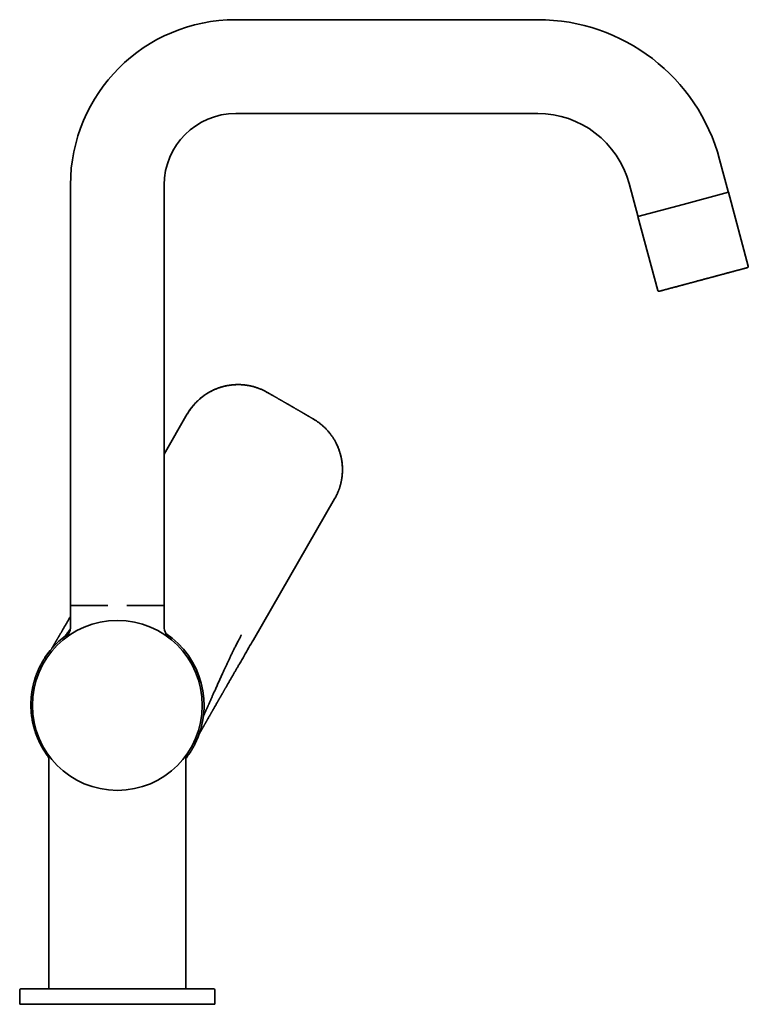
# Model space of a CAD drawing. Header units: millimetres. Extents: x 8 to 683, y 12 to 645.
# Tile 10 of 10: x 496 to 683, y 393 to 645. Entities that reach past the tile are written whole.
import ezdxf

# ---------------------------------------------------------------- set-up
doc = ezdxf.new("R2010")
doc.units = ezdxf.units.MM

msp = doc.modelspace()

# ---------------------------------------------------------------- linework, layer by layer
at = {"color": 7, "linetype": 'Continuous', "lineweight": 35}
for p, q in [((628.98, 644.99), (551.66, 644.99)), ((551.66, 620.99), (628.98, 620.99)), ((677.77, 601.03), (675.57, 609.24)), ((509.36, 602.69), (509.36, 495.05)), ((533.36, 495.05), (533.36, 602.69)), ((652.39, 603.03), (654.59, 594.82)), ((677.83, 600.81), (666.24, 597.71)), ((682.9, 581.9), (677.83, 600.81)), ((666.24, 597.71), (654.65, 594.6)), ((654.65, 594.6), (659.72, 575.69)), ((559.7, 549.64), (559.73, 549.62)), ((539.28, 544.09), (533.36, 533.83)), ((556.2, 486.31), (576.99, 522.33)), ((509.36, 498.21), (509.36, 489.69)), ((533.36, 489.69), (533.36, 498.21)), ((509.36, 495.05), (518.92, 495.05)), ((523.8, 495.05), (533.36, 495.05)), ((502.8, 481.71), (502.84, 481.76)), ((501.61, 479.65), (501.61, 479.64)), ((552.64, 480.16), (552.64, 480.16)), ((540.01, 457.48), (540, 457.47)), ((540.6, 458.44), (540.57, 458.38)), ((503.86, 455.34), (503.86, 397.01)), ((538.86, 397.01), (538.86, 455.34)), ((496.36, 396.51), (496.36, 393.01)), ((546.36, 393.01), (546.36, 396.51)), ((496.36, 393.01), (546.36, 393.01))]:
    msp.add_line(p, q, dxfattribs=at)
at = {"color": 7, "linetype": 'Continuous', "lineweight": 35, "flags": 128}
msp.add_lwpolyline([(551.67, 551.59), (551.67, 551.59), (551.67, 551.59), (551.67, 551.59)], dxfattribs=at)
at = {"color": 7, "linetype": 'Continuous', "lineweight": 35}
msp.add_circle((521.36, 469.51), 21.75, dxfattribs=at)
for centre, radius, start, end in [((551.66, 602.69), 42.3, 90, 180), ((628.98, 596.76), 48.23, 15, 90), ((551.66, 602.69), 18.3, 90, 180), ((628.98, 596.76), 24.23, 15, 90), ((677.29, 600.9), 0.5, 348.4246, 15), ((655.07, 594.95), 0.5, 195, 221.5754), ((682.61, 581.83), 0.3, 285, 15), ((660.01, 575.77), 0.3, 195, 285), ((559.73, 549.62), 0.00144, 76.3267, 143.46), ((571.55, 542.8), 0.000818, 351.4144, 54.0737), ((505.36, 489.69), 4, 308.4155, 360), ((537.36, 489.69), 4, 180, 231.5845), ((521.36, 469.51), 22.21, 123.9722, 146.5187), ((521.36, 469.51), 22.21, 333.4813, 56.0278), ((496.86, 396.51), 0.5, 90, 180), ((545.86, 396.51), 0.5, 0, 90)]:
    msp.add_arc(centre, radius, start, end, dxfattribs=at)
for points, knots in [([(660.08, 575.48), (660.08, 575.48), (660.09, 575.48), (660.1, 575.48), (660.12, 575.49), (660.15, 575.5), (660.18, 575.51), (660.21, 575.51), (660.24, 575.52), (660.28, 575.53), (660.33, 575.55), (660.39, 575.56), (660.47, 575.58), (660.56, 575.61), (660.66, 575.63), (660.76, 575.66), (660.86, 575.69), (660.96, 575.71), (661.04, 575.74), (661.13, 575.76), (661.22, 575.78), (661.31, 575.81), (661.43, 575.84), (661.57, 575.88), (661.74, 575.93), (661.92, 575.97), (662.11, 576.02), (662.3, 576.08), (662.51, 576.13), (662.72, 576.19), (662.93, 576.24), (663.16, 576.3), (663.39, 576.37), (663.63, 576.43), (663.88, 576.5), (664.13, 576.56), (664.39, 576.63), (664.65, 576.7), (664.92, 576.78), (665.19, 576.85), (665.44, 576.92), (665.69, 576.98), (665.93, 577.05), (666.19, 577.12), (666.44, 577.18), (666.7, 577.25), (666.96, 577.32), (667.2, 577.39), (667.41, 577.44), (667.59, 577.49), (667.78, 577.54), (667.96, 577.59), (668.15, 577.64), (668.34, 577.69), (668.54, 577.74), (668.74, 577.8), (668.95, 577.86), (669.16, 577.91), (669.37, 577.97), (669.63, 578.04), (669.93, 578.12), (670.29, 578.22), (670.66, 578.31), (671.02, 578.41), (671.37, 578.5), (671.71, 578.6), (672.03, 578.68), (672.36, 578.77), (672.64, 578.84), (672.88, 578.91), (673.08, 578.96), (673.28, 579.02), (673.49, 579.07), (673.73, 579.14), (674.01, 579.21), (674.32, 579.3), (674.63, 579.38), (674.94, 579.46), (675.24, 579.54), (675.51, 579.61), (675.74, 579.68), (675.94, 579.73), (676.13, 579.78), (676.33, 579.83), (676.52, 579.88), (676.74, 579.94), (677, 580.01), (677.29, 580.09), (677.57, 580.17), (677.85, 580.24), (678.12, 580.31), (678.38, 580.38), (678.64, 580.45), (678.89, 580.52), (679.14, 580.59), (679.38, 580.65), (679.61, 580.71), (679.83, 580.77), (680.05, 580.83), (680.26, 580.89), (680.46, 580.94), (680.66, 580.99), (680.84, 581.04), (681, 581.08), (681.14, 581.12), (681.29, 581.16), (681.42, 581.2), (681.55, 581.23), (681.67, 581.26), (681.78, 581.29), (681.88, 581.32), (681.96, 581.34), (682.03, 581.36), (682.1, 581.38), (682.16, 581.39), (682.21, 581.41), (682.27, 581.42), (682.32, 581.44), (682.37, 581.45), (682.42, 581.47), (682.47, 581.48), (682.5, 581.49), (682.55, 581.5), (682.59, 581.51), (682.63, 581.52), (682.66, 581.53), (682.68, 581.54), (682.68, 581.54), (682.69, 581.54)], [0, 0, 0, 0, 0.009149, 0.018282, 0.027404, 0.036525, 0.04226, 0.047999, 0.053745, 0.059574, 0.065673, 0.074734, 0.083781, 0.092823, 0.101867, 0.11092, 0.11999, 0.126011, 0.132022, 0.138025, 0.144023, 0.150017, 0.15601, 0.16543, 0.174861, 0.18431, 0.193719, 0.203105, 0.212478, 0.221846, 0.231217, 0.240599, 0.25, 0.259408, 0.268795, 0.278168, 0.287536, 0.296907, 0.306288, 0.31569, 0.323751, 0.331796, 0.339829, 0.347857, 0.355884, 0.363915, 0.371955, 0.38001, 0.385558, 0.391097, 0.39663, 0.402159, 0.407684, 0.413208, 0.418732, 0.424811, 0.430894, 0.436984, 0.443008, 0.448761, 0.459016, 0.469257, 0.479494, 0.489738, 0.5, 0.509151, 0.518285, 0.527408, 0.536528, 0.542263, 0.548001, 0.553746, 0.559574, 0.565673, 0.574734, 0.583781, 0.592823, 0.601867, 0.61092, 0.61999, 0.626011, 0.632022, 0.638025, 0.644023, 0.650017, 0.65601, 0.66543, 0.674861, 0.68431, 0.693719, 0.703105, 0.712478, 0.721846, 0.731217, 0.740599, 0.75, 0.759408, 0.768795, 0.778168, 0.787536, 0.796907, 0.806288, 0.81569, 0.823751, 0.831796, 0.839829, 0.847857, 0.855884, 0.863915, 0.871955, 0.88001, 0.885558, 0.891097, 0.89663, 0.902159, 0.907684, 0.913208, 0.918732, 0.924811, 0.930894, 0.936984, 0.943008, 0.94876, 0.959013, 0.969253, 0.97949, 0.989736, 1, 1, 1, 1]), ([(551.67, 551.58), (551.59, 551.58), (551.41, 551.57), (551.12, 551.55), (550.81, 551.53), (550.5, 551.49), (550.21, 551.46), (549.93, 551.41), (549.65, 551.37), (549.39, 551.32), (549.11, 551.26), (548.83, 551.2), (548.55, 551.13), (548.27, 551.05), (548.01, 550.98), (547.76, 550.9), (547.52, 550.82), (547.29, 550.74), (547.08, 550.67), (546.88, 550.59), (546.69, 550.52), (546.51, 550.44), (546.34, 550.37), (546.17, 550.3), (546.02, 550.23), (545.87, 550.16), (545.72, 550.09), (545.59, 550.02), (545.46, 549.96), (545.32, 549.89), (545.18, 549.81), (545.04, 549.73), (544.89, 549.65), (544.73, 549.56), (544.56, 549.46), (544.39, 549.36), (544.22, 549.24), (544.03, 549.12), (543.84, 549), (543.64, 548.86), (543.43, 548.7), (543.21, 548.54), (542.99, 548.37), (542.76, 548.19), (542.54, 548.01), (542.33, 547.82), (542.13, 547.64), (541.93, 547.45), (541.72, 547.25), (541.52, 547.04), (541.31, 546.83), (541.11, 546.6), (540.9, 546.37), (540.7, 546.12), (540.49, 545.87), (540.28, 545.6), (540.08, 545.32), (539.87, 545.03), (539.68, 544.73), (539.48, 544.41), (539.35, 544.2), (539.29, 544.09)], [0, 0, 0, 0, 0.0156242, 0.0367657, 0.0574258, 0.0776028, 0.0972954, 0.1161636, 0.1345623, 0.1524907, 0.1699481, 0.1901169, 0.209619, 0.2284547, 0.2466244, 0.2641283, 0.2809666, 0.2964188, 0.3112649, 0.3255048, 0.3391385, 0.3521659, 0.3645871, 0.376402, 0.3876106, 0.3987025, 0.409129, 0.4188901, 0.4283044, 0.4383271, 0.4490224, 0.4598589, 0.4713083, 0.4833704, 0.4960453, 0.509333, 0.5232336, 0.5377469, 0.5528731, 0.5693769, 0.5865533, 0.6044024, 0.6229242, 0.6421184, 0.6619851, 0.6795099, 0.6975263, 0.7160341, 0.7350334, 0.7545242, 0.7741457, 0.7942421, 0.8148139, 0.8358614, 0.8578294, 0.8802936, 0.9032529, 0.9267053, 0.9506489, 0.9750813, 1, 1, 1, 1]), ([(551.67, 551.59), (551.54, 551.58), (551.27, 551.57), (550.87, 551.54), (550.48, 551.49), (550.08, 551.44), (549.68, 551.38), (549.28, 551.3), (548.89, 551.21), (548.51, 551.12), (548.14, 551.02), (547.79, 550.91), (547.45, 550.8), (547.1, 550.68), (546.75, 550.54), (546.39, 550.4), (546.03, 550.24), (545.79, 550.12), (545.65, 550.06), (545.61, 550.04), (545.57, 550.02), (545.53, 549.99), (545.49, 549.97), (545.37, 549.91), (545.17, 549.81), (544.89, 549.65), (544.61, 549.49), (544.32, 549.32), (544.06, 549.15), (543.82, 548.99), (543.59, 548.83), (543.37, 548.67), (543.15, 548.5), (542.91, 548.31), (542.67, 548.12), (542.42, 547.91), (542.21, 547.72), (542.04, 547.56), (541.93, 547.46), (541.87, 547.4), (541.85, 547.38), (541.82, 547.35), (541.79, 547.32), (541.73, 547.26), (541.63, 547.16), (541.51, 547.04), (541.41, 546.94), (541.31, 546.83), (541.22, 546.74), (541.14, 546.64), (541.06, 546.55), (540.98, 546.46), (540.91, 546.38), (540.84, 546.3), (540.8, 546.25), (540.78, 546.23)], [0, 0, 0, 0, 0.031749, 0.063855, 0.096024, 0.128253, 0.160538, 0.192877, 0.225267, 0.257709, 0.286822, 0.315978, 0.345178, 0.374421, 0.403709, 0.435977, 0.468298, 0.496784, 0.500518, 0.504252, 0.507987, 0.511722, 0.515458, 0.519195, 0.544201, 0.569699, 0.59569, 0.622174, 0.649152, 0.670695, 0.692542, 0.714695, 0.737152, 0.759914, 0.786469, 0.81228, 0.837345, 0.85348, 0.86929, 0.872039, 0.874778, 0.877507, 0.880243, 0.884354, 0.899925, 0.91259, 0.92457, 0.935865, 0.946477, 0.956404, 0.965646, 0.975661, 0.984724, 0.992838, 1, 1, 1, 1]), ([(559.73, 549.62), (559.63, 549.68), (559.41, 549.8), (559.07, 549.98), (558.72, 550.15), (558.36, 550.32), (557.99, 550.48), (557.63, 550.62), (557.27, 550.75), (556.92, 550.87), (556.56, 550.98), (556.2, 551.08), (555.83, 551.18), (555.45, 551.27), (555.06, 551.35), (554.67, 551.41), (554.28, 551.47), (553.89, 551.52), (553.5, 551.56), (553.12, 551.58), (552.74, 551.6), (552.37, 551.6), (552.01, 551.6), (551.78, 551.59), (551.67, 551.59)], [0, 0, 0, 0, 0.04122, 0.088453, 0.135696, 0.182942, 0.230185, 0.27742, 0.321945, 0.366463, 0.410975, 0.455482, 0.499987, 0.547188, 0.59439, 0.641597, 0.688809, 0.73603, 0.783263, 0.827806, 0.872355, 0.916906, 0.961456, 1, 1, 1, 1]), ([(565.65, 546.22), (565.58, 546.26), (565.43, 546.35), (565.21, 546.48), (564.99, 546.61), (564.77, 546.73), (564.56, 546.85), (564.37, 546.96), (564.18, 547.07), (564, 547.18), (563.83, 547.27), (563.66, 547.37), (563.51, 547.46), (563.36, 547.54), (563.23, 547.62), (563.12, 547.68), (563.02, 547.74), (562.92, 547.79), (562.82, 547.85), (562.7, 547.92), (562.56, 548), (562.41, 548.09), (562.26, 548.18), (562.09, 548.27), (561.92, 548.37), (561.74, 548.47), (561.55, 548.58), (561.35, 548.69), (561.14, 548.81), (560.92, 548.94), (560.7, 549.07), (560.46, 549.21), (560.21, 549.35), (559.97, 549.49), (559.81, 549.58), (559.73, 549.63)], [0, 0, 0, 0, 0.034934, 0.074432, 0.112493, 0.149117, 0.184305, 0.217467, 0.249242, 0.279631, 0.308634, 0.336251, 0.362482, 0.387327, 0.410786, 0.428245, 0.444849, 0.460597, 0.476346, 0.498113, 0.521413, 0.546245, 0.572611, 0.600509, 0.629401, 0.659772, 0.691621, 0.724949, 0.760481, 0.797553, 0.836163, 0.876314, 0.918003, 0.961232, 1, 1, 1, 1]), ([(539.28, 544.09), (539.35, 544.2), (539.48, 544.43), (539.72, 544.8), (540.01, 545.24), (540.37, 545.72), (540.64, 546.05), (540.78, 546.23)], [0, 0, 0, 0, 0.139277, 0.308932, 0.508945, 0.739298, 1, 1, 1, 1]), ([(571.56, 542.8), (571.49, 542.83), (571.37, 542.91), (571.19, 543.01), (571.02, 543.11), (570.85, 543.21), (570.7, 543.3), (570.56, 543.38), (570.42, 543.46), (570.3, 543.53), (570.19, 543.59), (570.09, 543.65), (570, 543.7), (569.92, 543.75), (569.84, 543.8), (569.77, 543.84), (569.71, 543.87), (569.65, 543.91), (569.6, 543.93), (569.56, 543.96), (569.5, 543.99), (569.44, 544.03), (569.37, 544.07), (569.29, 544.11), (569.2, 544.17), (569.1, 544.22), (568.99, 544.29), (568.87, 544.36), (568.73, 544.44), (568.59, 544.52), (568.45, 544.6), (568.29, 544.69), (568.14, 544.78), (567.97, 544.88), (567.79, 544.98), (567.61, 545.09), (567.42, 545.2), (567.22, 545.31), (567.01, 545.44), (566.8, 545.56), (566.57, 545.69), (566.34, 545.82), (566.11, 545.96), (565.88, 546.09), (565.72, 546.18), (565.65, 546.22)], [0, 0, 0, 0, 0.032197, 0.062849, 0.091958, 0.119523, 0.145543, 0.17002, 0.192952, 0.212617, 0.230984, 0.248054, 0.263826, 0.2783, 0.291477, 0.303357, 0.313939, 0.323223, 0.33121, 0.338444, 0.346542, 0.357333, 0.369472, 0.382959, 0.397794, 0.415329, 0.434436, 0.455116, 0.477367, 0.501191, 0.526588, 0.551973, 0.578756, 0.606936, 0.636514, 0.66749, 0.699864, 0.733634, 0.768803, 0.805369, 0.843332, 0.881977, 0.921971, 0.963311, 1, 1, 1, 1]), ([(577.29, 536.8), (577.23, 536.9), (577.12, 537.12), (576.93, 537.45), (576.72, 537.79), (576.51, 538.12), (576.29, 538.44), (576.06, 538.76), (575.83, 539.06), (575.6, 539.35), (575.36, 539.64), (575.12, 539.91), (574.86, 540.19), (574.59, 540.47), (574.3, 540.74), (574.01, 541.01), (573.72, 541.27), (573.41, 541.52), (573.11, 541.76), (572.8, 541.99), (572.5, 542.2), (572.19, 542.41), (571.88, 542.61), (571.66, 542.73), (571.56, 542.8)], [0, 0, 0, 0, 0.040964, 0.087936, 0.134909, 0.18188, 0.228845, 0.275799, 0.320059, 0.364311, 0.408558, 0.452801, 0.497042, 0.543965, 0.59089, 0.637819, 0.684754, 0.731696, 0.778647, 0.822923, 0.8672, 0.911475, 0.955743, 1, 1, 1, 1]), ([(576.98, 522.33), (577.04, 522.42), (577.14, 522.61), (577.29, 522.89), (577.43, 523.17), (577.57, 523.45), (577.69, 523.71), (577.8, 523.98), (577.91, 524.23), (578.01, 524.49), (578.11, 524.75), (578.2, 525.02), (578.29, 525.3), (578.38, 525.57), (578.45, 525.83), (578.52, 526.09), (578.58, 526.33), (578.63, 526.56), (578.68, 526.78), (578.72, 526.99), (578.76, 527.2), (578.79, 527.39), (578.82, 527.58), (578.85, 527.75), (578.87, 527.92), (578.89, 528.09), (578.91, 528.24), (578.93, 528.39), (578.94, 528.54), (578.95, 528.69), (578.96, 528.85), (578.97, 529.01), (578.98, 529.19), (578.99, 529.37), (578.99, 529.56), (579, 529.76), (579, 529.97), (578.99, 530.19), (578.98, 530.42), (578.97, 530.67), (578.96, 530.92), (578.93, 531.19), (578.91, 531.47), (578.87, 531.76), (578.83, 532.04), (578.79, 532.32), (578.74, 532.59), (578.69, 532.86), (578.63, 533.14), (578.56, 533.43), (578.49, 533.71), (578.41, 534.01), (578.32, 534.3), (578.22, 534.61), (578.11, 534.92), (577.99, 535.24), (577.86, 535.56), (577.72, 535.89), (577.57, 536.21), (577.43, 536.52), (577.33, 536.71), (577.28, 536.8)], [0, 0, 0, 0, 0.021621, 0.042762, 0.063421, 0.083596, 0.103287, 0.122152, 0.140549, 0.158474, 0.175929, 0.196095, 0.215594, 0.234427, 0.252595, 0.270096, 0.286932, 0.302383, 0.317227, 0.331465, 0.345097, 0.358123, 0.370542, 0.382356, 0.393562, 0.404653, 0.415077, 0.424836, 0.434251, 0.444274, 0.45497, 0.465807, 0.477257, 0.48932, 0.501995, 0.515284, 0.529185, 0.543699, 0.558826, 0.57533, 0.592508, 0.610358, 0.628881, 0.648077, 0.667945, 0.685471, 0.703489, 0.721999, 0.741, 0.760493, 0.780117, 0.800216, 0.82079, 0.841841, 0.863812, 0.88628, 0.909242, 0.932697, 0.956643, 0.981077, 1, 1, 1, 1]), ([(578.1, 524.72), (578.11, 524.75), (578.13, 524.81), (578.17, 524.91), (578.21, 525.02), (578.25, 525.14), (578.29, 525.27), (578.33, 525.41), (578.38, 525.56), (578.43, 525.73), (578.47, 525.9), (578.51, 526.04), (578.54, 526.14), (578.55, 526.19), (578.56, 526.24), (578.57, 526.29), (578.59, 526.37), (578.63, 526.51), (578.68, 526.74), (578.73, 527.01), (578.78, 527.29), (578.83, 527.58), (578.87, 527.89), (578.91, 528.23), (578.95, 528.58), (578.97, 528.94), (578.99, 529.29), (579, 529.64), (579, 530), (578.99, 530.27), (578.99, 530.44), (578.98, 530.52), (578.98, 530.6), (578.98, 530.68), (578.97, 530.76), (578.97, 530.83), (578.95, 531.02), (578.93, 531.3), (578.89, 531.69), (578.83, 532.08), (578.77, 532.46), (578.7, 532.84), (578.61, 533.22), (578.52, 533.59), (578.42, 533.97), (578.31, 534.34), (578.19, 534.7), (578.06, 535.06), (577.92, 535.42), (577.78, 535.77), (577.62, 536.12), (577.46, 536.47), (577.34, 536.69), (577.28, 536.8)], [0, 0, 0, 0, 0.007682, 0.016183, 0.025506, 0.035648, 0.046611, 0.058394, 0.070997, 0.084789, 0.099446, 0.114968, 0.11921, 0.123512, 0.127875, 0.132278, 0.135236, 0.14693, 0.168819, 0.191119, 0.213828, 0.236949, 0.260479, 0.289851, 0.318732, 0.347123, 0.375022, 0.402431, 0.432014, 0.461004, 0.467431, 0.473828, 0.480194, 0.486531, 0.492838, 0.499115, 0.505363, 0.536739, 0.568057, 0.599316, 0.630514, 0.661653, 0.692731, 0.723751, 0.754711, 0.785615, 0.816461, 0.847252, 0.877986, 0.908659, 0.939269, 0.969813, 1, 1, 1, 1]), ([(578.1, 524.72), (578.02, 524.5), (577.87, 524.1), (577.62, 523.54), (577.39, 523.07), (577.18, 522.67), (577.05, 522.43), (576.99, 522.33)], [0, 0, 0, 0, 0.259503, 0.489259, 0.689276, 0.859529, 1, 1, 1, 1]), ([(509.36, 492.27), (509.35, 492.26), (509.29, 492.16), (509.19, 491.99), (509.06, 491.77), (508.93, 491.54), (508.8, 491.31), (508.66, 491.08), (508.53, 490.84), (508.38, 490.6), (508.24, 490.34), (508.08, 490.07), (507.93, 489.82), (507.78, 489.56), (507.64, 489.32), (507.5, 489.08), (507.37, 488.84), (507.24, 488.63), (507.13, 488.44), (507.03, 488.27), (506.94, 488.11), (506.85, 487.96), (506.76, 487.81), (506.68, 487.68), (506.61, 487.55), (506.54, 487.43), (506.48, 487.33), (506.44, 487.26), (506.4, 487.19), (506.36, 487.12), (506.32, 487.05), (506.27, 486.97), (506.22, 486.88), (506.17, 486.79), (506.11, 486.69), (506.05, 486.59), (505.99, 486.49), (505.93, 486.38), (505.86, 486.27), (505.8, 486.17), (505.74, 486.06), (505.68, 485.96), (505.62, 485.86), (505.56, 485.75), (505.5, 485.65), (505.44, 485.55), (505.38, 485.45), (505.33, 485.36), (505.28, 485.28), (505.23, 485.2), (505.19, 485.13), (505.14, 485.05), (505.09, 484.96), (505.04, 484.87), (505, 484.8), (504.96, 484.74), (504.93, 484.68), (504.89, 484.62), (504.85, 484.55), (504.81, 484.48), (504.77, 484.41), (504.73, 484.34), (504.69, 484.28), (504.65, 484.22), (504.62, 484.16), (504.58, 484.1), (504.55, 484.05), (504.52, 484), (504.5, 483.97), (504.5, 483.96)], [0, 0, 0, 0, 0.006221, 0.03214, 0.056434, 0.081474, 0.10726, 0.13379, 0.160579, 0.18693, 0.217416, 0.247285, 0.276536, 0.30517, 0.333186, 0.360583, 0.387362, 0.413523, 0.433645, 0.453297, 0.472026, 0.489766, 0.506813, 0.522836, 0.537836, 0.551812, 0.564765, 0.571694, 0.579184, 0.587387, 0.596303, 0.605932, 0.616273, 0.626946, 0.639318, 0.651604, 0.663804, 0.676362, 0.689891, 0.704395, 0.716475, 0.729058, 0.741864, 0.754875, 0.768079, 0.780894, 0.793356, 0.805058, 0.816, 0.826184, 0.835636, 0.844607, 0.857852, 0.870056, 0.88122, 0.887846, 0.895449, 0.904059, 0.913466, 0.923516, 0.933823, 0.943553, 0.952558, 0.961624, 0.96989, 0.978532, 0.986756, 0.994447, 1, 1, 1, 1]), ([(509.31, 489.11), (509.29, 489.08), (509.23, 488.98), (509.12, 488.84), (509, 488.67), (508.88, 488.51), (508.77, 488.35), (508.66, 488.2), (508.55, 488.05), (508.44, 487.91), (508.34, 487.77), (508.25, 487.64), (508.16, 487.52), (508.07, 487.4), (507.99, 487.29), (507.93, 487.21), (507.9, 487.18), (507.9, 487.17)], [0, 0, 0, 0, 0.040251, 0.112275, 0.184349, 0.256495, 0.328739, 0.401112, 0.473651, 0.546393, 0.619376, 0.692634, 0.766198, 0.840092, 0.914338, 0.988957, 1, 1, 1, 1]), ([(553.15, 487.58), (553.1, 487.49), (553, 487.3), (552.86, 487.02), (552.7, 486.73), (552.55, 486.43), (552.39, 486.13), (552.2, 485.76), (551.98, 485.34), (551.73, 484.86), (551.51, 484.42), (551.3, 484.02), (551.13, 483.67), (550.95, 483.33), (550.8, 483.02), (550.66, 482.74), (550.54, 482.49), (550.42, 482.25), (550.34, 482.09), (550.3, 482.01)], [0, 0, 0, 0, 0.049826, 0.101106, 0.153669, 0.207311, 0.261796, 0.316879, 0.404038, 0.491122, 0.577343, 0.64107, 0.703744, 0.765138, 0.824995, 0.870759, 0.915254, 0.958362, 1, 1, 1, 1]), ([(552.64, 480.15), (553.04, 480.84), (553.83, 482.22), (555.02, 484.27), (555.8, 485.64), (556.2, 486.31)], [0, 0, 0, 0, 0.335094, 0.670737, 1, 1, 1, 1]), ([(502.84, 481.76), (502.79, 481.69), (502.7, 481.55), (502.58, 481.36), (502.5, 481.24), (502.47, 481.19)], [0, 0, 0, 0, 0.370409, 0.740823, 1, 1, 1, 1]), ([(550.3, 482.01), (550.19, 481.76), (549.96, 481.28), (549.61, 480.55), (549.27, 479.83), (548.94, 479.11), (548.62, 478.4), (548.32, 477.76), (548.06, 477.18), (547.82, 476.65), (547.59, 476.14), (547.36, 475.62), (547.13, 475.11), (546.91, 474.61), (546.69, 474.1), (546.54, 473.77), (546.46, 473.6)], [0, 0, 0, 0, 0.087571, 0.174447, 0.260586, 0.345936, 0.430458, 0.514134, 0.57634, 0.638086, 0.699387, 0.760263, 0.820738, 0.880837, 0.940583, 1, 1, 1, 1]), ([(501.61, 479.64), (501.55, 479.53), (501.44, 479.31), (501.29, 478.98), (501.14, 478.66), (501.01, 478.35), (500.88, 478.03), (500.75, 477.73), (500.63, 477.42), (500.52, 477.1), (500.41, 476.78), (500.31, 476.47), (500.21, 476.17), (500.12, 475.87), (500.04, 475.58), (499.96, 475.3), (499.89, 475.03), (499.83, 474.77), (499.77, 474.51), (499.72, 474.27), (499.67, 474.03), (499.62, 473.81), (499.58, 473.59), (499.55, 473.39), (499.52, 473.21), (499.49, 473.03), (499.46, 472.86), (499.44, 472.69), (499.42, 472.54), (499.4, 472.4), (499.39, 472.27), (499.37, 472.16), (499.36, 472.05), (499.35, 471.95), (499.34, 471.87), (499.33, 471.79), (499.33, 471.71), (499.32, 471.65), (499.32, 471.6), (499.31, 471.56), (499.31, 471.54), (499.31, 471.51), (499.31, 471.48), (499.3, 471.44), (499.3, 471.38), (499.29, 471.31), (499.29, 471.24), (499.28, 471.15), (499.27, 471.05), (499.27, 470.92), (499.26, 470.77), (499.25, 470.61), (499.24, 470.44), (499.24, 470.29), (499.24, 470.19), (499.24, 470.15)], [0, 0, 0, 0, 0.037643, 0.074501, 0.11057, 0.145851, 0.18034, 0.214038, 0.246943, 0.282222, 0.31654, 0.349896, 0.38229, 0.413724, 0.444198, 0.473711, 0.502264, 0.529858, 0.556493, 0.581718, 0.606018, 0.629393, 0.651843, 0.671798, 0.69096, 0.709329, 0.726905, 0.743658, 0.759374, 0.774013, 0.786486, 0.798054, 0.808716, 0.818473, 0.827324, 0.835271, 0.843096, 0.849785, 0.85534, 0.85808, 0.860422, 0.862626, 0.865558, 0.870084, 0.875737, 0.882517, 0.890372, 0.898742, 0.907473, 0.921769, 0.936938, 0.952982, 0.9699, 0.987692, 1, 1, 1, 1]), ([(502.12, 480.6), (502.1, 480.56), (502.04, 480.45), (501.94, 480.27), (501.82, 480.06), (501.71, 479.85), (501.65, 479.71), (501.61, 479.65)], [0, 0, 0, 0, 0.119142, 0.339425, 0.559663, 0.779861, 1, 1, 1, 1]), ([(502.06, 480.49), (502.06, 480.5), (502.07, 480.51), (502.09, 480.54), (502.11, 480.57), (502.13, 480.61), (502.14, 480.63), (502.15, 480.65)], [0, 0, 0, 0, 0.125786, 0.3228728, 0.5200617, 0.7173607, 1, 1, 1, 1]), ([(502.24, 480.8), (502.22, 480.76), (502.18, 480.7), (502.14, 480.63), (502.12, 480.6)], [0, 0, 0, 0, 0.5088133, 1, 1, 1, 1]), ([(502.21, 480.75), (502.22, 480.76), (502.24, 480.8), (502.26, 480.83), (502.27, 480.85)], [0, 0, 0, 0, 0.472344, 1, 1, 1, 1]), ([(502.35, 480.99), (502.34, 480.97), (502.3, 480.9), (502.26, 480.83), (502.24, 480.8)], [0, 0, 0, 0, 0.43011, 1, 1, 1, 1]), ([(502.33, 480.95), (502.34, 480.96), (502.36, 481), (502.38, 481.04), (502.39, 481.06)], [0, 0, 0, 0, 0.36686, 1, 1, 1, 1]), ([(502.47, 481.19), (502.46, 481.17), (502.42, 481.1), (502.38, 481.04), (502.35, 480.99)], [0, 0, 0, 0, 0.331905, 1, 1, 1, 1]), ([(502.45, 481.15), (502.46, 481.16), (502.48, 481.2), (502.5, 481.24), (502.52, 481.27)], [0, 0, 0, 0, 0.260144, 1, 1, 1, 1]), ([(542.3, 462.13), (542.31, 462.15), (542.34, 462.19), (542.37, 462.25), (542.4, 462.31), (542.43, 462.36), (542.46, 462.41), (542.48, 462.45), (542.49, 462.48), (542.51, 462.5), (542.53, 462.54), (542.55, 462.57), (542.57, 462.62), (542.61, 462.67), (542.64, 462.73), (542.68, 462.8), (542.72, 462.87), (542.76, 462.95), (542.8, 463.02), (542.84, 463.09), (542.88, 463.16), (542.91, 463.22), (542.95, 463.28), (542.98, 463.34), (543.01, 463.39), (543.03, 463.43), (543.06, 463.47), (543.08, 463.52), (543.11, 463.58), (543.15, 463.64), (543.19, 463.71), (543.23, 463.78), (543.26, 463.84), (543.3, 463.9), (543.33, 463.95), (543.35, 464), (543.38, 464.04), (543.4, 464.08), (543.43, 464.13), (543.46, 464.18), (543.49, 464.24), (543.53, 464.32), (543.59, 464.41), (543.64, 464.5), (543.69, 464.6), (543.74, 464.68), (543.79, 464.76), (543.83, 464.84), (543.87, 464.91), (543.91, 464.98), (543.94, 465.03), (543.97, 465.08), (543.99, 465.12), (544.01, 465.15), (544.02, 465.18), (544.04, 465.2), (544.06, 465.23), (544.08, 465.27), (544.1, 465.32), (544.14, 465.37), (544.17, 465.44), (544.21, 465.51), (544.26, 465.59), (544.31, 465.67), (544.36, 465.76), (544.42, 465.86), (544.48, 465.97), (544.54, 466.08), (544.62, 466.23), (544.74, 466.42), (544.87, 466.66), (545, 466.88), (545.12, 467.09), (545.23, 467.28), (545.32, 467.45), (545.41, 467.6), (545.49, 467.74), (545.57, 467.88), (545.66, 468.04), (545.76, 468.22), (545.88, 468.42), (546, 468.64), (546.13, 468.86), (546.27, 469.1), (546.41, 469.34), (546.55, 469.59), (546.7, 469.85), (546.85, 470.1), (546.97, 470.32), (547.07, 470.49), (547.14, 470.61), (547.2, 470.73), (547.27, 470.84), (547.33, 470.95), (547.4, 471.06), (547.46, 471.18), (547.52, 471.28), (547.58, 471.37), (547.62, 471.46), (547.67, 471.53), (547.7, 471.59), (547.73, 471.65), (547.76, 471.69), (547.78, 471.72), (547.79, 471.75), (547.8, 471.77), (547.82, 471.8), (547.84, 471.83), (547.87, 471.88), (547.9, 471.93), (547.94, 472), (547.98, 472.07), (548.03, 472.15), (548.08, 472.25), (548.14, 472.35), (548.2, 472.46), (548.27, 472.57), (548.34, 472.7), (548.42, 472.83), (548.5, 472.98), (548.58, 473.13), (548.68, 473.28), (548.77, 473.45), (548.87, 473.63), (548.98, 473.81), (549.09, 474.01), (549.21, 474.21), (549.34, 474.43), (549.46, 474.65), (549.6, 474.88), (549.74, 475.12), (549.88, 475.37), (550.03, 475.63), (550.18, 475.9), (550.34, 476.18), (550.51, 476.46), (550.67, 476.75), (550.84, 477.05), (551.02, 477.35), (551.2, 477.67), (551.39, 477.99), (551.59, 478.33), (551.79, 478.68), (551.99, 479.04), (552.2, 479.4), (552.42, 479.77), (552.57, 480.03), (552.64, 480.15)], [0, 0, 0, 0, 0.004479, 0.008828, 0.012774, 0.016301, 0.019502, 0.022488, 0.02422, 0.025991, 0.028114, 0.030604, 0.033462, 0.037573, 0.041549, 0.045351, 0.0508, 0.055842, 0.060533, 0.065007, 0.069272, 0.073327, 0.077191, 0.080961, 0.083608, 0.086212, 0.08885, 0.091867, 0.095306, 0.099096, 0.103293, 0.107781, 0.111956, 0.115345, 0.118415, 0.121167, 0.123653, 0.126228, 0.128958, 0.131844, 0.134884, 0.14007, 0.145577, 0.151107, 0.156628, 0.16214, 0.166465, 0.170785, 0.175062, 0.178928, 0.182291, 0.18491, 0.187112, 0.188898, 0.190303, 0.191771, 0.193436, 0.195296, 0.198173, 0.20142, 0.205038, 0.209026, 0.213477, 0.218314, 0.223537, 0.229146, 0.235141, 0.24133, 0.247417, 0.260833, 0.273708, 0.286044, 0.297838, 0.309092, 0.317554, 0.325681, 0.333474, 0.341022, 0.348837, 0.359307, 0.370341, 0.38194, 0.394103, 0.40683, 0.420121, 0.433977, 0.447387, 0.461287, 0.475676, 0.482504, 0.489021, 0.495216, 0.501088, 0.506639, 0.513251, 0.519339, 0.524902, 0.529941, 0.534456, 0.538446, 0.541912, 0.544514, 0.546714, 0.548513, 0.549911, 0.55101, 0.552455, 0.554356, 0.556713, 0.559672, 0.563131, 0.56709, 0.571551, 0.576512, 0.581974, 0.587762, 0.594023, 0.600758, 0.607965, 0.615647, 0.623651, 0.632113, 0.641032, 0.650407, 0.660446, 0.67096, 0.681951, 0.693418, 0.705362, 0.717782, 0.730678, 0.744022, 0.75784, 0.772134, 0.786901, 0.802144, 0.817576, 0.833467, 0.849815, 0.866621, 0.884243, 0.902342, 0.920918, 0.939972, 0.959503, 0.979512, 1, 1, 1, 1]), ([(546.46, 473.6), (546.4, 473.47), (546.28, 473.2), (546.1, 472.8), (545.93, 472.39), (545.76, 472.03), (545.61, 471.69), (545.47, 471.38), (545.34, 471.07), (545.21, 470.79), (545.09, 470.52), (544.98, 470.27), (544.86, 470.02), (544.75, 469.77), (544.64, 469.53), (544.54, 469.3), (544.44, 469.07), (544.34, 468.85), (544.25, 468.64), (544.15, 468.43), (544.06, 468.23), (543.98, 468.05), (543.9, 467.87), (543.82, 467.69), (543.75, 467.53), (543.68, 467.37), (543.61, 467.21), (543.55, 467.07), (543.49, 466.93), (543.43, 466.8), (543.4, 466.72), (543.38, 466.69)], [0, 0, 0, 0, 0.050404, 0.100602, 0.150603, 0.200415, 0.239426, 0.27833, 0.317133, 0.355842, 0.388621, 0.421346, 0.454026, 0.48667, 0.519286, 0.551885, 0.582614, 0.613346, 0.64409, 0.674854, 0.705649, 0.734852, 0.764106, 0.793429, 0.822836, 0.852344, 0.881968, 0.91172, 0.941611, 0.971651, 1, 1, 1, 1]), ([(499.74, 464.91), (499.72, 465.01), (499.66, 465.26), (499.59, 465.66), (499.51, 466.12), (499.44, 466.58), (499.38, 467.05), (499.33, 467.51), (499.29, 467.94), (499.27, 468.35), (499.25, 468.63), (499.25, 468.79), (499.24, 468.84), (499.24, 468.89), (499.24, 468.94), (499.24, 468.99), (499.23, 469.16), (499.23, 469.45), (499.23, 469.82), (499.23, 470.06), (499.24, 470.15)], [0, 0, 0, 0, 0.058286, 0.144831, 0.232215, 0.320439, 0.409507, 0.499421, 0.579247, 0.659733, 0.731107, 0.740492, 0.749885, 0.759287, 0.768699, 0.778118, 0.787547, 0.866561, 0.946867, 1, 1, 1, 1]), ([(499.74, 464.91), (499.75, 464.84), (499.78, 464.71), (499.83, 464.49), (499.89, 464.26), (499.95, 464.04), (500, 463.83), (500.06, 463.63), (500.12, 463.42), (500.18, 463.21), (500.25, 463), (500.32, 462.78), (500.4, 462.53), (500.49, 462.26), (500.6, 461.96), (500.71, 461.68), (500.82, 461.38), (500.95, 461.08), (501.08, 460.76), (501.22, 460.46), (501.35, 460.16), (501.49, 459.88), (501.61, 459.65), (501.7, 459.47), (501.76, 459.34), (501.83, 459.22), (501.89, 459.11), (501.94, 459), (502, 458.91), (502.05, 458.82), (502.09, 458.74), (502.13, 458.67), (502.16, 458.61), (502.19, 458.57), (502.2, 458.54), (502.22, 458.52), (502.23, 458.5), (502.24, 458.48), (502.26, 458.45), (502.28, 458.41), (502.31, 458.36), (502.34, 458.31), (502.38, 458.24), (502.42, 458.17), (502.48, 458.08), (502.53, 457.99), (502.59, 457.9), (502.65, 457.8), (502.73, 457.67), (502.8, 457.57), (502.85, 457.5)], [0, 0, 0, 0, 0.024293, 0.052871, 0.082748, 0.113923, 0.13906, 0.164982, 0.191688, 0.21918, 0.247458, 0.276515, 0.305662, 0.345092, 0.383774, 0.421706, 0.45889, 0.50218, 0.544409, 0.585576, 0.625682, 0.664726, 0.702709, 0.720563, 0.738173, 0.755174, 0.770995, 0.785629, 0.799078, 0.81134, 0.822695, 0.832799, 0.841653, 0.846285, 0.850453, 0.853666, 0.855771, 0.858734, 0.862941, 0.868392, 0.875086, 0.883024, 0.892207, 0.902633, 0.915395, 0.928507, 0.941773, 0.955192, 0.968765, 1, 1, 1, 1]), ([(540.94, 459.03), (540.93, 459.03), (540.91, 458.98), (540.86, 458.89), (540.81, 458.8), (540.77, 458.73), (540.75, 458.7), (540.74, 458.67), (540.72, 458.64), (540.7, 458.6), (540.68, 458.57), (540.67, 458.55), (540.66, 458.53)], [0, 0, 0, 0, 0.034219, 0.28236, 0.530677, 0.595762, 0.660872, 0.72601, 0.791178, 0.85638, 0.921618, 1, 1, 1, 1]), ([(540.94, 459.03), (540.96, 459.07), (541.02, 459.18), (541.11, 459.37), (541.19, 459.52), (541.23, 459.6)], [0, 0, 0, 0, 0.205832, 0.602906, 1, 1, 1, 1]), ([(503.77, 456.19), (503.69, 456.3), (503.52, 456.52), (503.27, 456.87), (503.04, 457.2), (502.9, 457.41), (502.85, 457.5)], [0, 0, 0, 0, 0.240655, 0.52446, 0.80984, 1, 1, 1, 1]), ([(503.2, 457.54), (503.2, 457.54), (503.2, 457.54), (503.2, 457.53), (503.2, 457.53)], [0, 0, 0, 0, 0.3083594, 1, 1, 1, 1]), ([(503.2, 457.54), (503.22, 457.51), (503.26, 457.45), (503.31, 457.36), (503.36, 457.27), (503.4, 457.19), (503.44, 457.12), (503.48, 457.05), (503.51, 456.98), (503.53, 456.92), (503.55, 456.87), (503.57, 456.83), (503.58, 456.8), (503.59, 456.78), (503.6, 456.76), (503.6, 456.75), (503.61, 456.74), (503.61, 456.71), (503.62, 456.69), (503.65, 456.63), (503.67, 456.56), (503.69, 456.48), (503.7, 456.44), (503.72, 456.4), (503.73, 456.35), (503.74, 456.29), (503.76, 456.22), (503.78, 456.15), (503.79, 456.06), (503.81, 455.96), (503.83, 455.86), (503.84, 455.74), (503.85, 455.61), (503.86, 455.48), (503.86, 455.39), (503.86, 455.34)], [0, 0, 0, 0, 0.04892, 0.094361, 0.136342, 0.174883, 0.210007, 0.24174, 0.275379, 0.304216, 0.328289, 0.347636, 0.362288, 0.370646, 0.376023, 0.380041, 0.387072, 0.397349, 0.409105, 0.420762, 0.483054, 0.502583, 0.521766, 0.540607, 0.561136, 0.586154, 0.615621, 0.649467, 0.68761, 0.729949, 0.776372, 0.826746, 0.880922, 0.938736, 1, 1, 1, 1]), ([(538.86, 455.34), (538.86, 455.4), (538.86, 455.51), (538.87, 455.68), (538.89, 455.84), (538.91, 455.99), (538.94, 456.13), (538.97, 456.26), (539, 456.38), (539.03, 456.49), (539.06, 456.58), (539.08, 456.66), (539.11, 456.74), (539.14, 456.8), (539.16, 456.86), (539.18, 456.91), (539.2, 456.96), (539.21, 456.99), (539.22, 457.01), (539.23, 457.03), (539.24, 457.05), (539.25, 457.07), (539.26, 457.09), (539.27, 457.11), (539.28, 457.12), (539.28, 457.13), (539.29, 457.15), (539.3, 457.17), (539.31, 457.19), (539.33, 457.23), (539.36, 457.28), (539.39, 457.33), (539.43, 457.4), (539.47, 457.47), (539.5, 457.51), (539.52, 457.54)], [0, 0, 0, 0, 0.0754731, 0.1478417, 0.21686, 0.2823038, 0.3439702, 0.4016778, 0.4552666, 0.5006517, 0.5423641, 0.5803226, 0.6144576, 0.6447102, 0.6710308, 0.6961167, 0.7160255, 0.7307215, 0.7383161, 0.7461272, 0.7566954, 0.7700295, 0.779456, 0.7869746, 0.7925147, 0.7972167, 0.8041851, 0.8134243, 0.8249399, 0.8438471, 0.8668324, 0.8939173, 0.9251248, 0.9604782, 1, 1, 1, 1]), ([(538.9, 455.93), (538.98, 456.03), (539.12, 456.22), (539.34, 456.51), (539.56, 456.82), (539.79, 457.14), (539.93, 457.36), (540, 457.47)], [0, 0, 0, 0, 0.185831, 0.382206, 0.583366, 0.789301, 1, 1, 1, 1]), ([(539.51, 457.53), (539.52, 457.54), (539.52, 457.54), (539.52, 457.54), (539.52, 457.54)], [0, 0, 0, 0, 0.776374, 1, 1, 1, 1]), ([(540.01, 457.48), (540.05, 457.54), (540.14, 457.67), (540.26, 457.87), (540.39, 458.07), (540.49, 458.24), (540.55, 458.35), (540.57, 458.38)], [0, 0, 0, 0, 0.223686, 0.447447, 0.671239, 0.89507, 1, 1, 1, 1]), ([(540.57, 458.38), (540.59, 458.42), (540.63, 458.48), (540.66, 458.54), (540.68, 458.57)], [0, 0, 0, 0, 0.602975, 1, 1, 1, 1]), ([(496.86, 397.01), (496.86, 397.01), (496.86, 397.01), (496.87, 397.01), (496.9, 397.01), (496.93, 397.01), (496.97, 397.01), (497.01, 397.01), (497.06, 397.01), (497.1, 397.01), (497.15, 397.01), (497.2, 397.01), (497.25, 397.01), (497.31, 397.01), (497.39, 397.01), (497.48, 397.01), (497.59, 397.01), (497.7, 397.01), (497.83, 397.01), (497.97, 397.01), (498.12, 397.01), (498.25, 397.01), (498.35, 397.01), (498.4, 397.01), (498.46, 397.01), (498.52, 397.01), (498.62, 397.01), (498.75, 397.01), (498.93, 397.01), (499.12, 397.01), (499.32, 397.01), (499.53, 397.01), (499.72, 397.01), (499.89, 397.01), (500.04, 397.01), (500.2, 397.01), (500.35, 397.01), (500.52, 397.01), (500.68, 397.01), (500.88, 397.01), (501.11, 397.01), (501.38, 397.01), (501.66, 397.01), (501.94, 397.01), (502.23, 397.01), (502.53, 397.01), (502.82, 397.01), (503.11, 397.01), (503.41, 397.01), (503.72, 397.01), (504.04, 397.01), (504.37, 397.01), (504.71, 397.01), (505.06, 397.01), (505.42, 397.01), (505.78, 397.01), (506.11, 397.01), (506.4, 397.01), (506.65, 397.01), (506.9, 397.01), (507.16, 397.01), (507.42, 397.01), (507.69, 397.01), (507.99, 397.01), (508.34, 397.01), (508.73, 397.01), (509.13, 397.01), (509.54, 397.01), (509.94, 397.01), (510.34, 397.01), (510.72, 397.01), (511.08, 397.01), (511.38, 397.01), (511.6, 397.01), (511.75, 397.01), (511.9, 397.01), (512.04, 397.01), (512.19, 397.01), (512.44, 397.01), (512.8, 397.01), (513.27, 397.01), (513.74, 397.01), (514.22, 397.01), (514.69, 397.01), (515.14, 397.01), (515.55, 397.01), (515.93, 397.01), (516.31, 397.01), (516.69, 397.01), (517.06, 397.01), (517.47, 397.01), (517.92, 397.01), (518.41, 397.01), (518.9, 397.01), (519.39, 397.01), (519.88, 397.01), (520.37, 397.01), (520.86, 397.01), (521.35, 397.01), (521.83, 397.01), (522.3, 397.01), (522.76, 397.01), (523.23, 397.01), (523.7, 397.01), (524.11, 397.01), (524.48, 397.01), (524.79, 397.01), (525.1, 397.01), (525.41, 397.01), (525.73, 397.01), (526.05, 397.01), (526.42, 397.01), (526.84, 397.01), (527.29, 397.01), (527.74, 397.01), (528.19, 397.01), (528.66, 397.01), (529.13, 397.01), (529.51, 397.01), (529.77, 397.01), (529.92, 397.01), (530.07, 397.01), (530.23, 397.01), (530.47, 397.01), (530.81, 397.01), (531.23, 397.01), (531.65, 397.01), (532.07, 397.01), (532.48, 397.01), (532.85, 397.01), (533.16, 397.01), (533.44, 397.01), (533.71, 397.01), (533.97, 397.01), (534.24, 397.01), (534.5, 397.01), (534.81, 397.01), (535.16, 397.01), (535.55, 397.01), (535.93, 397.01), (536.31, 397.01), (536.68, 397.01), (537.03, 397.01), (537.38, 397.01), (537.71, 397.01), (538.04, 397.01), (538.37, 397.01), (538.69, 397.01), (539.01, 397.01), (539.34, 397.01), (539.66, 397.01), (539.97, 397.01), (540.27, 397.01), (540.53, 397.01), (540.76, 397.01), (540.95, 397.01), (541.14, 397.01), (541.33, 397.01), (541.51, 397.01), (541.69, 397.01), (541.89, 397.01), (542.12, 397.01), (542.36, 397.01), (542.59, 397.01), (542.82, 397.01), (543.04, 397.01), (543.24, 397.01), (543.43, 397.01), (543.6, 397.01), (543.73, 397.01), (543.83, 397.01), (543.89, 397.01), (543.96, 397.01), (544.02, 397.01), (544.08, 397.01), (544.18, 397.01), (544.32, 397.01), (544.49, 397.01), (544.65, 397.01), (544.8, 397.01), (544.94, 397.01), (545.06, 397.01), (545.16, 397.01), (545.25, 397.01), (545.33, 397.01), (545.41, 397.01), (545.48, 397.01), (545.55, 397.01), (545.62, 397.01), (545.68, 397.01), (545.74, 397.01), (545.78, 397.01), (545.82, 397.01), (545.84, 397.01), (545.86, 397.01), (545.86, 397.01), (545.86, 397.01)], [0, 0, 0, 0, 0.0061, 0.012192, 0.018277, 0.024359, 0.030439, 0.03652, 0.040617, 0.044715, 0.048817, 0.052921, 0.05703, 0.061315, 0.065669, 0.071756, 0.077838, 0.083916, 0.089992, 0.096069, 0.102756, 0.10945, 0.111556, 0.113663, 0.11577, 0.117879, 0.11999, 0.126007, 0.132015, 0.138016, 0.144012, 0.150006, 0.155999, 0.160036, 0.164075, 0.168115, 0.172158, 0.176205, 0.180255, 0.18431, 0.190456, 0.196592, 0.202721, 0.208845, 0.214966, 0.221086, 0.226858, 0.232634, 0.238415, 0.244203, 0.25, 0.256146, 0.262282, 0.268411, 0.274535, 0.280656, 0.286776, 0.290899, 0.295023, 0.299149, 0.303278, 0.307411, 0.311548, 0.31569, 0.321707, 0.327715, 0.333717, 0.339713, 0.345707, 0.3517, 0.356975, 0.362253, 0.367535, 0.369612, 0.371689, 0.373768, 0.375847, 0.377928, 0.380011, 0.386478, 0.392936, 0.399386, 0.405832, 0.412277, 0.418722, 0.423788, 0.428858, 0.433933, 0.439014, 0.443966, 0.448756, 0.455165, 0.461567, 0.467966, 0.474364, 0.480764, 0.487168, 0.493579, 0.5, 0.506099, 0.51219, 0.518276, 0.524357, 0.530437, 0.536518, 0.540615, 0.544714, 0.548816, 0.552921, 0.55703, 0.561315, 0.565669, 0.571756, 0.577838, 0.583916, 0.589992, 0.596069, 0.602756, 0.60945, 0.611556, 0.613663, 0.61577, 0.617879, 0.61999, 0.626007, 0.632015, 0.638016, 0.644012, 0.650006, 0.655999, 0.660036, 0.664075, 0.668115, 0.672158, 0.676205, 0.680255, 0.68431, 0.690456, 0.696592, 0.702721, 0.708845, 0.714966, 0.721086, 0.726858, 0.732634, 0.738415, 0.744203, 0.75, 0.756146, 0.762282, 0.768411, 0.774535, 0.780656, 0.786776, 0.790899, 0.795023, 0.799149, 0.803278, 0.807411, 0.811548, 0.81569, 0.821707, 0.827715, 0.833717, 0.839713, 0.845707, 0.8517, 0.856975, 0.862253, 0.867535, 0.869612, 0.871689, 0.873768, 0.875847, 0.877928, 0.880011, 0.886478, 0.892936, 0.899386, 0.905832, 0.912277, 0.918722, 0.923788, 0.928858, 0.933933, 0.939014, 0.943966, 0.948757, 0.955166, 0.961569, 0.967968, 0.974366, 0.980765, 0.987169, 0.99358, 1, 1, 1, 1])]:
    msp.add_open_spline(points, degree=3, knots=knots, dxfattribs=at)

doc.saveas('drawing.dxf')
